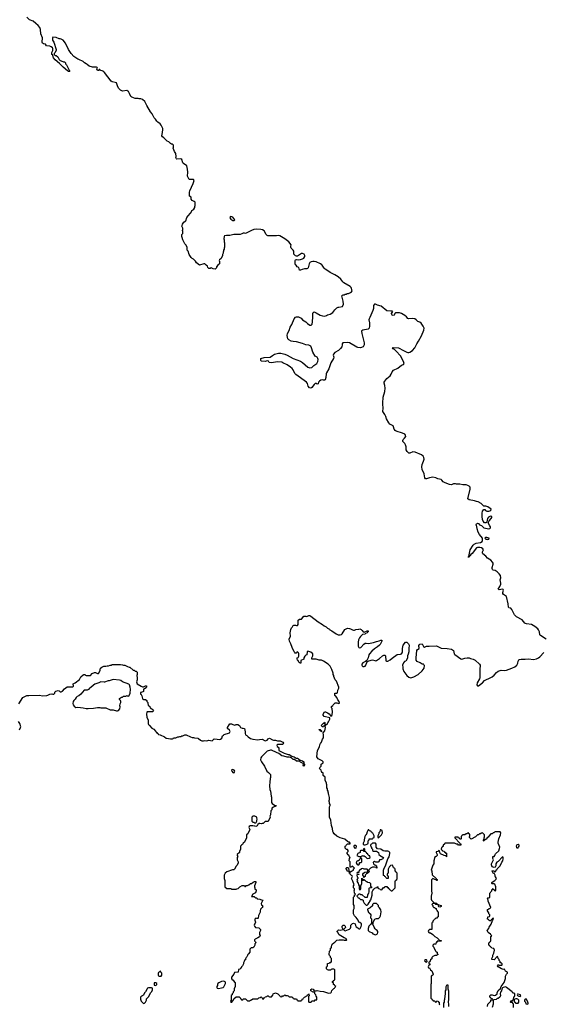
# Model space of a CAD drawing. Header units: inches. Extents: x 1980008 to 2252673, y 74414 to 260562.
# Tile 38 of 228: x 2108372 to 2118416, y 115790 to 134721. Entities that reach past the tile are written whole.
import ezdxf

# ---------------------------------------------------------------- set-up
doc = ezdxf.new("R2010")
doc.units = ezdxf.units.IN
doc.header["$MEASUREMENT"] = 0
for name, color, linetype in [('C1102', 7, 'Continuous'), ('C1103', 7, 'Continuous'), ('C1111', 7, 'Continuous'), ('C1112', 7, 'Continuous'), ('C1113', 7, 'Continuous')]:
    doc.layers.add(name, color=color, linetype=linetype)

msp = doc.modelspace()

# ---------------------------------------------------------------- linework, layer by layer
at = {"layer": 'C1102', "color": 5, "elevation": 40}
for points in [[(2108355, 121570), (2108434, 121686), (2108470, 121711), (2108510, 121727), (2108550, 121730), (2108750, 121732), (2108810, 121719), (2108894, 121726), (2108910, 121731), (2108950, 121755), (2108990, 121762), (2109010, 121754), (2109030, 121754), (2109047, 121773), (2109048, 121790), (2109068, 121810), (2109110, 121823), (2109130, 121816), (2109150, 121798), (2109170, 121798), (2109195, 121810), (2109230, 121858), (2109285, 121895), (2109390, 121892), (2109408, 121910), (2109402, 121950), (2109438, 121970), (2109522, 122038), (2109550, 122085), (2109590, 122122), (2109606, 122130), (2109632, 122132), (2109638, 122118), (2109650, 122114), (2109730, 122114), (2109766, 122150), (2109810, 122172), (2109830, 122172), (2109870, 122152), (2109887, 122153), (2109918, 122210), (2109918, 122230), (2109928, 122250), (2109948, 122270), (2109986, 122290), (2110000, 122290)], [(2110000, 121986), (2109995, 121985), (2109930, 121988), (2109894, 121970), (2109815, 121945), (2109790, 121929), (2109737, 121883), (2109712, 121870), (2109695, 121845), (2109671, 121829), (2109610, 121829), (2109550, 121753), (2109510, 121724), (2109474, 121706), (2109458, 121690), (2109441, 121659), (2109411, 121630), (2109398, 121610), (2109392, 121572), (2109398, 121550), (2109421, 121521), (2109450, 121498), (2109490, 121502), (2109590, 121491), (2109650, 121476), (2109690, 121475), (2109790, 121481), (2109870, 121498), (2109910, 121498), (2109930, 121491), (2110000, 121491)], [(2108370, 121070), (2108389, 121110), (2108392, 121128), (2108376, 121190), (2108350, 121228)]]:
    msp.add_lwpolyline(points, dxfattribs=at)
at = {"layer": 'C1103', "color": 5, "elevation": 40}
msp.add_lwpolyline([(2110000, 133706), (2109990, 133719), (2109970, 133734), (2109955, 133735), (2109927, 133747), (2109910, 133766), (2109898, 133762), (2109890, 133746), (2109866, 133746), (2109862, 133762), (2109846, 133770), (2109862, 133778), (2109866, 133790), (2109862, 133802), (2109850, 133806), (2109773, 133807), (2109710, 133829), (2109670, 133862), (2109648, 133870), (2109618, 133890), (2109590, 133918), (2109510, 133958), (2109490, 133962), (2109410, 134015), (2109362, 134070), (2109309, 134150), (2109252, 134272), (2109205, 134325), (2109170, 134349), (2109150, 134355), (2109130, 134355), (2109070, 134379), (2109010, 134386), (2109002, 134370), (2109005, 134330), (2109025, 134290), (2109071, 134150), (2109071, 134129), (2109050, 134086), (2109034, 134070), (2109034, 134050), (2109053, 134033), (2109074, 134030), (2109104, 134004), (2109130, 133954), (2109150, 133934), (2109172, 133932), (2109213, 133913), (2109230, 133912), (2109251, 133891), (2109253, 133873), (2109270, 133854), (2109322, 133750), (2109322, 133742), (2109333, 133727), (2109312, 133728), (2109290, 133739), (2109207, 133807), (2109138, 133878), (2109055, 133950), (2109024, 133990), (2109006, 134034), (2109006, 134046), (2108989, 134050), (2108989, 134090), (2109009, 134131), (2109006, 134170), (2109000, 134180), (2108980, 134200), (2108950, 134213), (2108890, 134218), (2108866, 134250), (2108830, 134259), (2108809, 134270), (2108804, 134290), (2108809, 134370), (2108779, 134450), (2108772, 134530), (2108758, 134570), (2108730, 134612), (2108685, 134645), (2108630, 134692), (2108561, 134721), (2108510, 134767)], dxfattribs=at)
at = {"layer": 'C1111', "color": 5, "elevation": 40}
for points in [[(2113176, 120000), (2113176, 119990), (2113182, 119922), (2113191, 119890), (2113205, 119790), (2113211, 119770), (2113211, 119670), (2113226, 119650), (2113270, 119617), (2113302, 119610), (2113298, 119602), (2113250, 119581), (2113221, 119559), (2113215, 119530), (2113201, 119510), (2113191, 119430), (2113182, 119410), (2113185, 119390), (2113150, 119308), (2113090, 119306), (2113052, 119268), (2113033, 119267), (2113010, 119258), (2112990, 119268), (2112973, 119267), (2112950, 119246), (2112937, 119223), (2112912, 119208), (2112890, 119218), (2112850, 119222), (2112800, 119220), (2112782, 119210), (2112774, 119190), (2112792, 119150), (2112754, 119070), (2112733, 119047), (2112732, 118988), (2112690, 118906), (2112670, 118886), (2112657, 118863), (2112634, 118850), (2112614, 118830), (2112613, 118773), (2112594, 118730), (2112594, 118710), (2112554, 118670), (2112554, 118650), (2112562, 118630), (2112554, 118610), (2112554, 118570), (2112572, 118532), (2112572, 118510), (2112550, 118466), (2112532, 118448), (2112502, 118390), (2112490, 118378), (2112465, 118375), (2112350, 118338), (2112322, 118310), (2112305, 118275), (2112302, 118210), (2112312, 118170), (2112314, 118050), (2112350, 118014), (2112430, 118014), (2112450, 118002), (2112530, 118002), (2112548, 118012), (2112570, 118014), (2112606, 118050), (2112650, 118074), (2112690, 118074), (2112698, 118058), (2112710, 118054), (2112727, 118073), (2112750, 118074), (2112776, 118084), (2112806, 118110), (2112830, 118114), (2112860, 118140), (2112888, 118152), (2112910, 118154), (2112912, 118130), (2112882, 118070), (2112882, 118050), (2112892, 118030), (2112892, 118010), (2112914, 117990), (2112918, 117970), (2112904, 117936), (2112850, 117908), (2112825, 117865), (2112880, 117860), (2112893, 117853), (2112910, 117834), (2112930, 117834), (2112938, 117818), (2112987, 117813), (2113033, 117793), (2113052, 117790), (2113038, 117782), (2113012, 117730), (2113018, 117698), (2113034, 117690), (2113042, 117670), (2113031, 117649), (2113001, 117619), (2112991, 117590), (2112997, 117563), (2112963, 117497), (2112955, 117445), (2112950, 117438), (2112930, 117438), (2112910, 117448), (2112892, 117430), (2112892, 117410), (2112905, 117370), (2112898, 117350), (2112882, 117330), (2112878, 117310), (2112882, 117290), (2112907, 117267), (2112970, 117258), (2113002, 117230), (2113002, 117210), (2112982, 117170), (2112978, 117150), (2112982, 117130), (2112994, 117110), (2112982, 117090), (2112952, 117070), (2112897, 117043), (2112882, 117030), (2112882, 117010), (2112902, 116990), (2112911, 116970), (2112892, 116950), (2112891, 116929), (2112880, 116900), (2112874, 116890), (2112850, 116878), (2112824, 116876), (2112794, 116850), (2112792, 116790), (2112770, 116758), (2112754, 116750), (2112752, 116728), (2112738, 116702), (2112722, 116690), (2112713, 116667), (2112712, 116648), (2112698, 116642), (2112684, 116616), (2112673, 116587), (2112672, 116568), (2112652, 116528), (2112634, 116510), (2112630, 116486), (2112618, 116482), (2112610, 116466), (2112578, 116462), (2112572, 116408), (2112498, 116402), (2112485, 116370), (2112446, 116310), (2112441, 116290), (2112450, 116272), (2112477, 116257), (2112498, 116218), (2112514, 116210), (2112512, 116130), (2112492, 116090), (2112492, 116050), (2112473, 116027), (2112472, 116008), (2112454, 115990), (2112454, 115970), (2112438, 115962), (2112434, 115950), (2112434, 115870), (2112422, 115850), (2112430, 115834), (2112450, 115834), (2112470, 115854), (2112496, 115904), (2112530, 115934), (2112590, 115934), (2112614, 115910), (2112618, 115898), (2112630, 115894), (2112638, 115878), (2112650, 115874), (2112662, 115878), (2112670, 115894), (2112710, 115894), (2112750, 115854), (2112790, 115854), (2112808, 115872), (2112830, 115874), (2112850, 115894), (2112950, 115894), (2112970, 115914), (2112996, 115924), (2113010, 115934), (2113033, 115913), (2113038, 115898), (2113050, 115894), (2113062, 115898), (2113067, 115913), (2113082, 115918), (2113090, 115934), (2113122, 115938), (2113130, 115954), (2113150, 115954), (2113158, 115938), (2113170, 115934), (2113210, 115934), (2113236, 115964), (2113246, 115990), (2113290, 116011), (2113334, 115990), (2113374, 115950), (2113378, 115938), (2113410, 115934), (2113426, 115950), (2113447, 115953), (2113469, 115971), (2113490, 115962), (2113510, 115962), (2113530, 115954), (2113550, 115934), (2113611, 115931), (2113618, 115918), (2113634, 115910), (2113638, 115898), (2113650, 115894), (2113690, 115894), (2113698, 115878), (2113714, 115870), (2113718, 115858), (2113730, 115854), (2113770, 115854), (2113782, 115858), (2113786, 115870), (2113802, 115878), (2113810, 115894), (2113822, 115898), (2113826, 115910), (2113846, 115930), (2113902, 115958), (2113906, 115970), (2113922, 115978), (2113926, 115990), (2113932, 115992), (2113934, 115950), (2113922, 115938), (2113922, 115850), (2113930, 115834), (2113970, 115834), (2113982, 115838), (2113990, 115854), (2114030, 115854), (2114042, 115858), (2114047, 115873), (2114082, 115878), (2114086, 115890), (2114086, 115930), (2114067, 115947), (2114066, 115970), (2114046, 115990), (2114046, 116010), (2114030, 116026), (2114010, 116026), (2113966, 116050), (2113970, 116074), (2113986, 116090), (2114010, 116082), (2114032, 116052), (2114070, 116051), (2114090, 116056), (2114150, 116041), (2114210, 116038), (2114250, 116021), (2114310, 116007), (2114349, 116011), (2114360, 116020), (2114368, 116030), (2114370, 116054), (2114410, 116094), (2114422, 116098), (2114427, 116113), (2114446, 116130), (2114427, 116147), (2114422, 116162), (2114406, 116170), (2114402, 116202), (2114386, 116210), (2114386, 116230), (2114402, 116238), (2114406, 116250), (2114422, 116258), (2114426, 116270), (2114426, 116450), (2114422, 116462), (2114410, 116466), (2114370, 116466), (2114358, 116462), (2114350, 116446), (2114310, 116446), (2114286, 116450), (2114282, 116462), (2114268, 116470), (2114268, 116510), (2114282, 116518), (2114286, 116530), (2114286, 116570), (2114290, 116574), (2114322, 116578), (2114330, 116594), (2114350, 116594), (2114366, 116610), (2114366, 116670), (2114347, 116687), (2114346, 116710), (2114327, 116727), (2114318, 116750), (2114318, 116770), (2114327, 116793), (2114328, 116810), (2114346, 116830), (2114348, 116872), (2114362, 116878), (2114367, 116893), (2114369, 116930), (2114376, 116944), (2114409, 116971), (2114430, 116982), (2114470, 117022), (2114510, 117031), (2114590, 117032), (2114610, 117025), (2114650, 117022), (2114658, 117030), (2114648, 117050), (2114638, 117058), (2114609, 117069), (2114510, 117128), (2114482, 117182), (2114466, 117190), (2114482, 117198), (2114486, 117210), (2114500, 117220), (2114530, 117218), (2114586, 117230), (2114569, 117269), (2114568, 117290), (2114590, 117312), (2114610, 117314), (2114630, 117294), (2114632, 117268), (2114594, 117230), (2114614, 117210), (2114630, 117202), (2114689, 117231), (2114710, 117232), (2114729, 117251), (2114738, 117270), (2114738, 117310), (2114770, 117342), (2114790, 117352), (2114818, 117338), (2114823, 117303), (2114840, 117280), (2114870, 117262), (2114890, 117242), (2114910, 117242), (2114914, 117246), (2114937, 117283), (2114942, 117310), (2114939, 117339), (2114910, 117366), (2114887, 117367), (2114886, 117390), (2114878, 117410), (2114840, 117460), (2114809, 117489), (2114788, 117530), (2114789, 117609), (2114798, 117630), (2114798, 117690), (2114786, 117710), (2114786, 117850), (2114806, 117870), (2114807, 117893), (2114822, 117898), (2114826, 117910), (2114808, 117928), (2114807, 117947), (2114798, 117970), (2114806, 117990), (2114806, 118010), (2114786, 118030), (2114787, 118067), (2114798, 118090), (2114775, 118155), (2114748, 118210), (2114766, 118250), (2114762, 118262), (2114750, 118266), (2114726, 118290), (2114722, 118302), (2114710, 118306), (2114702, 118342), (2114668, 118350), (2114667, 118367), (2114647, 118393), (2114646, 118410), (2114660, 118420), (2114670, 118422), (2114693, 118413), (2114698, 118358), (2114710, 118354), (2114718, 118338), (2114730, 118334), (2114748, 118352), (2114786, 118370), (2114788, 118392), (2114806, 118410), (2114770, 118446), (2114758, 118442), (2114752, 118428), (2114726, 118430), (2114726, 118530), (2114706, 118550), (2114708, 118592), (2114726, 118610), (2114710, 118626), (2114695, 118655), (2114682, 118662), (2114666, 118690), (2114666, 118710), (2114686, 118730), (2114686, 118750), (2114670, 118766), (2114647, 118767), (2114642, 118782), (2114626, 118790), (2114626, 118830), (2114642, 118838), (2114646, 118850), (2114670, 118874), (2114710, 118874), (2114722, 118878), (2114726, 118890), (2114710, 118906), (2114690, 118906), (2114670, 118918), (2114623, 118963), (2114530, 118994), (2114465, 119025), (2114418, 119070), (2114400, 119100), (2114388, 119110), (2114386, 119170), (2114362, 119230), (2114349, 119330), (2114329, 119390), (2114328, 119590), (2114338, 119610), (2114338, 119630), (2114328, 119648), (2114328, 119670), (2114318, 119690), (2114318, 119710), (2114328, 119730), (2114327, 119767), (2114318, 119790), (2114316, 119816), (2114308, 119830), (2114308, 119850), (2114298, 119870), (2114298, 119890), (2114288, 119910), (2114288, 119930), (2114278, 119950), (2114278, 120000)], [(2117366, 115750), (2117370, 115794), (2117426, 115850), (2117426, 115870), (2117430, 115874), (2117462, 115878), (2117466, 115890), (2117430, 115906), (2117420, 115920), (2117406, 115930), (2117407, 115953), (2117430, 115972), (2117450, 115972), (2117490, 115962), (2117516, 115964), (2117546, 115990), (2117546, 116010), (2117570, 116054), (2117610, 116094), (2117628, 116130), (2117682, 116210), (2117708, 116288), (2117708, 116332), (2117728, 116372), (2117746, 116390), (2117746, 116410), (2117709, 116429), (2117690, 116466), (2117670, 116462), (2117630, 116475), (2117569, 116510), (2117558, 116530), (2117566, 116550), (2117572, 116552), (2117590, 116542), (2117638, 116542), (2117646, 116550), (2117646, 116570), (2117627, 116587), (2117606, 116590), (2117606, 116610), (2117586, 116630), (2117586, 116650), (2117566, 116670), (2117562, 116702), (2117550, 116706), (2117490, 116648), (2117449, 116649), (2117449, 116671), (2117468, 116710), (2117468, 116732), (2117487, 116773), (2117498, 116830), (2117482, 116862), (2117447, 116867), (2117442, 116882), (2117427, 116887), (2117422, 116902), (2117407, 116907), (2117402, 116922), (2117386, 116930), (2117388, 116972), (2117402, 116978), (2117407, 116993), (2117422, 116998), (2117426, 117010), (2117427, 117087), (2117430, 117094), (2117442, 117098), (2117446, 117110), (2117436, 117116), (2117420, 117140), (2117378, 117170), (2117358, 117210), (2117389, 117250), (2117395, 117270), (2117432, 117328), (2117458, 117402), (2117478, 117430), (2117470, 117446), (2117458, 117442), (2117454, 117426), (2117438, 117422), (2117433, 117407), (2117418, 117402), (2117410, 117386), (2117402, 117402), (2117387, 117407), (2117382, 117422), (2117366, 117430), (2117367, 117473), (2117402, 117478), (2117406, 117490), (2117406, 117510), (2117388, 117528), (2117388, 117550), (2117366, 117590), (2117366, 117610), (2117382, 117618), (2117390, 117634), (2117410, 117634), (2117426, 117650), (2117378, 117770), (2117378, 117790), (2117368, 117808), (2117366, 117830), (2117370, 117834), (2117390, 117834), (2117406, 117850), (2117406, 117930), (2117422, 117938), (2117427, 117953), (2117446, 117970), (2117447, 117993), (2117462, 117998), (2117470, 118014), (2117478, 117998), (2117493, 117993), (2117498, 117978), (2117510, 117974), (2117522, 117978), (2117526, 117990), (2117526, 118050), (2117502, 118102), (2117490, 118106), (2117450, 118106), (2117446, 118110), (2117446, 118130), (2117470, 118154), (2117506, 118170), (2117530, 118194), (2117538, 118210), (2117520, 118240), (2117508, 118250), (2117508, 118270), (2117498, 118298), (2117487, 118307), (2117469, 118309), (2117458, 118338), (2117446, 118350), (2117450, 118354), (2117490, 118354), (2117498, 118338), (2117510, 118334), (2117526, 118350), (2117527, 118373), (2117542, 118378), (2117547, 118393), (2117609, 118451), (2117638, 118522), (2117655, 118550), (2117666, 118590), (2117662, 118622), (2117650, 118626), (2117570, 118538), (2117540, 118520), (2117522, 118490), (2117522, 118450), (2117513, 118427), (2117490, 118418), (2117456, 118436), (2117438, 118470), (2117438, 118490), (2117478, 118570), (2117467, 118593), (2117466, 118630), (2117470, 118634), (2117490, 118634), (2117506, 118650), (2117508, 118672), (2117516, 118684), (2117578, 118742), (2117595, 118785), (2117598, 118810), (2117569, 118889), (2117569, 118910), (2117584, 118970), (2117614, 119050), (2117618, 119090), (2117607, 119107), (2117510, 119106), (2117498, 119102), (2117490, 119086), (2117470, 119086), (2117452, 119068), (2117430, 119066), (2117390, 119026), (2117377, 119003), (2117354, 118990), (2117337, 118963), (2117298, 118942), (2117290, 118926), (2117286, 118930), (2117287, 118947), (2117298, 118962), (2117298, 118990), (2117306, 119010), (2117306, 119050), (2117270, 119086), (2117238, 119082), (2117233, 119067), (2117210, 119066), (2117190, 119046), (2117170, 119046), (2117132, 119008), (2117050, 118968), (2117020, 119000), (2117018, 119010), (2117026, 119030), (2117022, 119062), (2117007, 119067), (2117002, 119082), (2116990, 119086), (2116978, 119082), (2116973, 119067), (2116950, 119066), (2116930, 119046), (2116890, 119046), (2116878, 119042), (2116873, 119027), (2116858, 119022), (2116854, 119010), (2116854, 118970), (2116850, 118966), (2116830, 118966), (2116822, 118982), (2116807, 118987), (2116802, 119002), (2116790, 119006), (2116750, 119006), (2116738, 119002), (2116734, 118990), (2116834, 118890), (2116838, 118878), (2116850, 118874), (2116853, 118847), (2116808, 118848), (2116790, 118866), (2116770, 118866), (2116756, 118876), (2116730, 118886), (2116550, 118886), (2116538, 118882), (2116534, 118870), (2116514, 118850), (2116513, 118827), (2116498, 118822), (2116493, 118807), (2116478, 118802), (2116474, 118770), (2116478, 118758), (2116493, 118753), (2116498, 118738), (2116533, 118733), (2116538, 118718), (2116553, 118713), (2116558, 118698), (2116573, 118693), (2116574, 118626), (2116566, 118630), (2116562, 118642), (2116530, 118648), (2116463, 118683), (2116446, 118710), (2116442, 118742), (2116430, 118746), (2116410, 118726), (2116378, 118722), (2116374, 118710), (2116394, 118670), (2116394, 118650), (2116374, 118630), (2116342, 118610), (2116338, 118570), (2116331, 118550), (2116332, 118490), (2116310, 118466), (2116302, 118430), (2116285, 118390), (2116282, 118370), (2116291, 118351), (2116301, 118281), (2116374, 118210), (2116378, 118198), (2116394, 118190), (2116394, 118170), (2116386, 118170), (2116382, 118182), (2116348, 118188), (2116310, 118206), (2116290, 118186), (2116286, 117970), (2116291, 117930), (2116280, 117870), (2116283, 117810), (2116290, 117792), (2116334, 117750), (2116338, 117738), (2116350, 117734), (2116370, 117742), (2116392, 117730), (2116394, 117714), (2116414, 117710), (2116418, 117702), (2116410, 117706), (2116370, 117706), (2116350, 117726), (2116310, 117726), (2116294, 117710), (2116314, 117690), (2116314, 117670), (2116330, 117654), (2116350, 117654), (2116354, 117650), (2116358, 117638), (2116374, 117630), (2116374, 117610), (2116393, 117593), (2116398, 117578), (2116414, 117570), (2116414, 117470), (2116398, 117462), (2116393, 117447), (2116370, 117446), (2116353, 117427), (2116338, 117422), (2116333, 117407), (2116314, 117390), (2116314, 117370), (2116298, 117362), (2116294, 117350), (2116292, 117230), (2116290, 117226), (2116250, 117226), (2116230, 117206), (2116225, 117190), (2116234, 117170), (2116250, 117162), (2116270, 117162), (2116312, 117130), (2116350, 117092), (2116394, 117070), (2116434, 117030), (2116438, 117018), (2116470, 117014), (2116474, 117010), (2116470, 117006), (2116410, 117006), (2116398, 117002), (2116393, 116987), (2116378, 116982), (2116373, 116947), (2116330, 116946), (2116314, 116930), (2116314, 116910), (2116334, 116890), (2116338, 116858), (2116354, 116850), (2116358, 116818), (2116373, 116813), (2116378, 116798), (2116393, 116793), (2116398, 116758), (2116414, 116750), (2116398, 116742), (2116390, 116726), (2116350, 116726), (2116314, 116710), (2116294, 116690), (2116293, 116667), (2116270, 116646), (2116253, 116607), (2116238, 116602), (2116234, 116590), (2116238, 116578), (2116254, 116570), (2116254, 116550), (2116238, 116542), (2116222, 116510), (2116230, 116494), (2116250, 116494), (2116270, 116454), (2116292, 116432), (2116318, 116370), (2116314, 116350), (2116282, 116330), (2116278, 116310), (2116282, 116190), (2116272, 116170), (2116274, 115910), (2116293, 115893), (2116298, 115878), (2116313, 115873), (2116318, 115858), (2116350, 115854), (2116358, 115838), (2116370, 115834), (2116382, 115838), (2116390, 115854), (2116413, 115853), (2116418, 115838), (2116434, 115830), (2116434, 115790), (2116438, 115778)], [(2116526, 115730), (2116526, 115810), (2116538, 115830), (2116538, 115870), (2116546, 115890), (2116547, 115947), (2116558, 115990), (2116558, 116050), (2116568, 116070), (2116568, 116130), (2116590, 116174), (2116602, 116150), (2116602, 116090), (2116611, 116050), (2116614, 115890), (2116607, 115833), (2116616, 115790), (2116615, 115750)], [(2117866, 115730), (2117866, 115790), (2117862, 115802), (2117847, 115807), (2117842, 115822), (2117810, 115826), (2117806, 115830), (2117810, 115854), (2117842, 115858), (2117846, 115870), (2117862, 115878), (2117868, 115932), (2117882, 115938), (2117886, 115950), (2117886, 115990), (2117870, 116006), (2117850, 116006), (2117838, 116030), (2117729, 116110), (2117720, 116120), (2117710, 116124), (2117666, 116114), (2117654, 116106), (2117637, 116083), (2117631, 116050), (2117615, 116025), (2117605, 115995), (2117611, 115950), (2117598, 115930), (2117570, 115904), (2117550, 115899), (2117530, 115885), (2117482, 115878), (2117474, 115870), (2117471, 115790), (2117450, 115729)]]:
    msp.add_lwpolyline(points, dxfattribs=at)
for points in [[(2112890, 119408), (2112853, 119407), (2112833, 119387), (2112833, 119313), (2112853, 119293), (2112872, 119292), (2112890, 119282), (2112910, 119282), (2112915, 119285), (2112927, 119313), (2112927, 119327), (2112935, 119350), (2112927, 119373), (2112927, 119387)], [(2115070, 119146), (2115050, 119106), (2115040, 119060), (2115034, 119050), (2115020, 119040), (2115005, 119015), (2114992, 118950), (2114992, 118928), (2114982, 118898), (2114974, 118890), (2114974, 118870), (2114990, 118854), (2115010, 118854), (2115030, 118862), (2115062, 118878), (2115067, 118893), (2115068, 118932), (2115086, 118950), (2115086, 118970), (2115090, 118974), (2115150, 118974), (2115162, 118978), (2115167, 118993), (2115182, 118998), (2115186, 119010), (2115186, 119030), (2115162, 119082), (2115147, 119087), (2115142, 119102), (2115127, 119107), (2115122, 119122), (2115090, 119126), (2115082, 119142)], [(2115310, 119146), (2115298, 119142), (2115292, 119108), (2115274, 119090), (2115274, 119070), (2115254, 119030), (2115258, 118998), (2115270, 118994), (2115328, 119050), (2115342, 119090), (2115338, 119130)], [(2114830, 118846), (2114798, 118842), (2114794, 118830), (2114798, 118798), (2114830, 118794), (2114842, 118798), (2114846, 118830)], [(2115210, 118886), (2115150, 118886), (2115133, 118867), (2115118, 118862), (2115114, 118850), (2115118, 118818), (2115133, 118813), (2115134, 118790), (2115153, 118773), (2115154, 118750), (2115170, 118734), (2115227, 118733), (2115271, 118711), (2115274, 118670), (2115304, 118644), (2115320, 118640), (2115350, 118622), (2115362, 118610), (2115354, 118590), (2115312, 118568), (2115290, 118566), (2115273, 118527), (2115260, 118520), (2115220, 118520), (2115190, 118538), (2115170, 118526), (2115165, 118515), (2115170, 118494), (2115190, 118474), (2115213, 118473), (2115218, 118458), (2115232, 118452), (2115233, 118407), (2115227, 118407), (2115222, 118422), (2115190, 118428), (2115150, 118428), (2115114, 118410), (2115074, 118370), (2115078, 118358), (2115092, 118350), (2115082, 118338), (2115082, 118330), (2115070, 118318), (2115062, 118318), (2115050, 118306), (2115038, 118302), (2115034, 118290), (2115014, 118270), (2115014, 118250), (2114998, 118242), (2114993, 118227), (2114986, 118230), (2114986, 118250), (2114966, 118270), (2114966, 118290), (2114978, 118310), (2115007, 118333), (2115050, 118334), (2115066, 118350), (2115066, 118370), (2115050, 118386), (2114993, 118387), (2114970, 118398), (2114944, 118396), (2114900, 118360), (2114892, 118350), (2114890, 118326), (2114858, 118322), (2114854, 118310), (2114858, 118298), (2114890, 118294), (2114894, 118290), (2114890, 118286), (2114858, 118282), (2114854, 118270), (2114858, 118238), (2114874, 118230), (2114874, 118210), (2114854, 118190), (2114862, 118170), (2114854, 118150), (2114880, 118120), (2114884, 118084), (2114894, 118070), (2114894, 118010), (2114910, 117994), (2114922, 117998), (2114926, 118010), (2114926, 118070), (2114948, 118110), (2114946, 118210), (2114950, 118214), (2114954, 118210), (2114958, 118178), (2114970, 118174), (2114982, 118178), (2114990, 118194), (2114998, 118178), (2115013, 118173), (2115030, 118154), (2115050, 118154), (2115058, 118138), (2115093, 118133), (2115112, 118112), (2115114, 118054), (2115132, 118050), (2115132, 118028), (2115090, 118026), (2115084, 118016), (2115082, 117950), (2115073, 117927), (2115072, 117908), (2115058, 117902), (2115054, 117890), (2115050, 117846), (2115010, 117846), (2114956, 117896), (2114930, 117898), (2114910, 117906), (2114890, 117906), (2114873, 117887), (2114858, 117882), (2114854, 117870), (2114873, 117853), (2114878, 117838), (2114890, 117834), (2114924, 117804), (2114950, 117802), (2114972, 117792), (2114974, 117770), (2114990, 117734), (2115030, 117694), (2115050, 117694), (2115070, 117714), (2115088, 117750), (2115108, 117770), (2115108, 117790), (2115119, 117801), (2115148, 117888), (2115149, 117951), (2115160, 117980), (2115176, 118004), (2115200, 118020), (2115210, 118032), (2115242, 118038), (2115250, 118054), (2115254, 118050), (2115254, 118030), (2115270, 118014), (2115293, 118013), (2115298, 117998), (2115330, 117994), (2115367, 118033), (2115382, 118038), (2115387, 118053), (2115430, 118054), (2115438, 118038), (2115450, 118034), (2115458, 118018), (2115474, 118010), (2115478, 117998), (2115493, 117993), (2115510, 117974), (2115530, 117974), (2115586, 118030), (2115588, 118150), (2115598, 118170), (2115618, 118190), (2115626, 118210), (2115626, 118310), (2115607, 118327), (2115602, 118342), (2115586, 118350), (2115586, 118390), (2115582, 118402), (2115567, 118407), (2115562, 118422), (2115547, 118427), (2115542, 118462), (2115530, 118466), (2115498, 118462), (2115493, 118447), (2115478, 118442), (2115454, 118390), (2115454, 118310), (2115438, 118302), (2115434, 118290), (2115434, 118270), (2115454, 118250), (2115453, 118207), (2115427, 118207), (2115407, 118227), (2115402, 118242), (2115387, 118247), (2115382, 118262), (2115367, 118267), (2115364, 118370), (2115369, 118391), (2115410, 118474), (2115449, 118590), (2115472, 118628), (2115489, 118690), (2115489, 118710), (2115466, 118730), (2115450, 118734), (2115390, 118734), (2115361, 118741), (2115312, 118772), (2115250, 118778), (2115226, 118810), (2115226, 118870)], [(2114990, 118786), (2114978, 118782), (2114974, 118746), (2114930, 118746), (2114918, 118742), (2114913, 118707), (2114874, 118690), (2114864, 118676), (2114854, 118650), (2114890, 118634), (2114930, 118634), (2114942, 118638), (2114950, 118654), (2114962, 118642), (2114990, 118642), (2115013, 118633), (2115050, 118592), (2115090, 118602), (2115106, 118610), (2115102, 118642), (2115090, 118646), (2115066, 118670), (2115062, 118682), (2115047, 118687), (2115042, 118702), (2115030, 118706), (2115022, 118722), (2114990, 118726), (2114986, 118730), (2114986, 118734), (2115002, 118738), (2115006, 118750), (2115006, 118770)], [(2117950, 118864), (2117930, 118855), (2117916, 118830), (2117923, 118803), (2117930, 118798), (2117950, 118801), (2117962, 118810), (2117969, 118830), (2117969, 118850)], [(2114930, 118606), (2114918, 118602), (2114913, 118587), (2114894, 118570), (2114892, 118548), (2114870, 118548), (2114846, 118534), (2114842, 118510), (2114860, 118480), (2114870, 118472), (2114890, 118474), (2114906, 118490), (2114906, 118510), (2114910, 118514), (2114930, 118514), (2114946, 118530), (2114946, 118590), (2114942, 118602)], [(2115210, 117728), (2115170, 117726), (2115153, 117707), (2115150, 117686), (2115110, 117648), (2115058, 117622), (2115054, 117610), (2115078, 117558), (2115090, 117554), (2115094, 117534), (2115110, 117532), (2115122, 117510), (2115114, 117450), (2115132, 117432), (2115134, 117390), (2115133, 117347), (2115117, 117323), (2115082, 117290), (2115071, 117250), (2115071, 117210), (2115090, 117191), (2115144, 117164), (2115162, 117142), (2115210, 117126), (2115250, 117142), (2115258, 117170), (2115255, 117190), (2115242, 117210), (2115222, 117222), (2115202, 117242), (2115184, 117270), (2115158, 117330), (2115166, 117350), (2115166, 117370), (2115196, 117424), (2115210, 117434), (2115230, 117442), (2115270, 117442), (2115295, 117465), (2115308, 117490), (2115317, 117570), (2115310, 117606), (2115290, 117646), (2115270, 117666), (2115266, 117690), (2115230, 117726)], [(2116450, 117658), (2116430, 117666), (2116420, 117680), (2116420, 117700), (2116430, 117702), (2116470, 117692), (2116474, 117670), (2116470, 117668)], [(2116190, 116646), (2116170, 116646), (2116154, 116630), (2116158, 116618), (2116190, 116602), (2116206, 116610), (2116196, 116636)], [(2111070, 116426), (2111053, 116407), (2111038, 116402), (2111034, 116390), (2111034, 116350), (2111038, 116338), (2111050, 116334), (2111090, 116334), (2111106, 116350), (2111106, 116390), (2111087, 116407), (2111082, 116422)], [(2110850, 116108), (2110830, 116098), (2110822, 116090), (2110792, 116030), (2110772, 116010), (2110750, 115966), (2110734, 115950), (2110713, 115947), (2110694, 115930), (2110692, 115890), (2110706, 115850), (2110750, 115805), (2110770, 115812), (2110788, 115830), (2110808, 115870), (2110810, 115894), (2110848, 115932), (2110890, 116014), (2110910, 116034), (2110926, 116070), (2110922, 116102), (2110907, 116107)], [(2110990, 116206), (2110958, 116202), (2110954, 116190), (2110958, 116158), (2110990, 116154), (2111006, 116170), (2111006, 116190)], [(2112295, 116235), (2112250, 116228), (2112197, 116203), (2112182, 116190), (2112172, 116170), (2112172, 116150), (2112162, 116130), (2112162, 116110), (2112170, 116102), (2112190, 116092), (2112250, 116105), (2112284, 116116), (2112295, 116125), (2112328, 116190), (2112328, 116210), (2112320, 116220)], [(2117930, 115898), (2117910, 115898), (2117878, 115882), (2117874, 115850), (2117878, 115838), (2117893, 115833), (2117898, 115818), (2117910, 115814), (2117950, 115814), (2117966, 115830), (2117966, 115870), (2117946, 115890)], [(2117954, 115986), (2117938, 115982), (2117934, 115970), (2117938, 115958), (2117964, 115944), (2117990, 115942), (2118006, 115950), (2117998, 115958), (2117995, 115970)], [(2118110, 115886), (2118090, 115886), (2118074, 115870), (2118074, 115850), (2118094, 115830), (2118098, 115798), (2118130, 115794), (2118142, 115798), (2118146, 115810), (2118138, 115830)]]:
    msp.add_lwpolyline(points, close=True, dxfattribs=at)
at = {"layer": 'C1112', "color": 5, "elevation": 40}
for points in [[(2112183, 130000), (2112154, 129970), (2112154, 129950), (2112130, 129926), (2112090, 129928), (2112079, 129939), (2112050, 129948), (2112030, 129935), (2112010, 129938), (2111990, 129958), (2111980, 129980), (2111957, 130000)], [(2118490, 122813), (2118381, 122881), (2118372, 122892), (2118360, 122950), (2118346, 122990), (2118330, 123010), (2118275, 123055), (2118210, 123090), (2118110, 123103), (2118095, 123110), (2118081, 123121), (2118030, 123185), (2117921, 123241), (2117880, 123280), (2117830, 123384), (2117810, 123404), (2117776, 123416), (2117768, 123428), (2117763, 123490), (2117729, 123629), (2117670, 123670), (2117656, 123690), (2117656, 123710), (2117669, 123750), (2117663, 123763), (2117653, 123773), (2117590, 123759), (2117570, 123770), (2117599, 123821), (2117618, 123870), (2117621, 123890), (2117604, 123950), (2117621, 123990), (2117610, 124033), (2117590, 124066), (2117550, 124105), (2117510, 124130), (2117470, 124140), (2117461, 124150), (2117455, 124170), (2117455, 124190), (2117471, 124250), (2117470, 124270), (2117460, 124290), (2117430, 124328), (2117366, 124366), (2117330, 124405), (2117272, 124450), (2117265, 124470), (2117265, 124490), (2117284, 124530), (2117275, 124550), (2117247, 124567), (2117215, 124575), (2117174, 124574), (2117154, 124566), (2117070, 124458), (2117042, 124438), (2117030, 124422), (2117021, 124419), (2117010, 124389), (2116990, 124386), (2116994, 124394), (2117006, 124394), (2117002, 124402), (2117032, 124530), (2117090, 124619), (2117110, 124639), (2117143, 124657), (2117228, 124670), (2117258, 124690), (2117268, 124710), (2117266, 124750), (2117210, 124822), (2117184, 124870), (2117164, 124930), (2117157, 124977), (2117149, 124990), (2117144, 125010), (2117149, 125031), (2117170, 125038), (2117190, 125032), (2117210, 125012), (2117250, 124994), (2117294, 124950), (2117390, 124931), (2117410, 124937), (2117418, 124950), (2117418, 124970), (2117411, 124990), (2117379, 125050), (2117397, 125083), (2117436, 125130), (2117447, 125150), (2117446, 125166), (2117430, 125175), (2117410, 125170), (2117385, 125155), (2117365, 125130), (2117352, 125068), (2117344, 125056), (2117330, 125048), (2117308, 125048), (2117278, 125078), (2117269, 125109), (2117261, 125170), (2117261, 125230), (2117269, 125271), (2117290, 125302), (2117310, 125301), (2117326, 125286), (2117350, 125273), (2117389, 125269), (2117410, 125275), (2117430, 125288), (2117432, 125310), (2117370, 125352), (2117330, 125365), (2117290, 125369), (2117240, 125420), (2117186, 125450), (2117150, 125457), (2117112, 125472), (2117008, 125490), (2116982, 125510), (2117032, 125692), (2117029, 125730), (2117012, 125752), (2116987, 125767), (2116950, 125779), (2116890, 125779), (2116830, 125789), (2116770, 125789), (2116750, 125798), (2116710, 125798), (2116670, 125778), (2116630, 125782), (2116550, 125815), (2116510, 125838), (2116488, 125868), (2116470, 125878), (2116410, 125894), (2116370, 125913), (2116310, 125924), (2116250, 125915), (2116190, 125893), (2116170, 125895), (2116159, 125910), (2116144, 125990), (2116110, 126070), (2116102, 126122), (2116109, 126170), (2116136, 126230), (2116145, 126270), (2116142, 126302), (2116129, 126329), (2116094, 126354), (2115970, 126403), (2115930, 126410), (2115870, 126389), (2115850, 126389), (2115817, 126417), (2115802, 126450), (2115797, 126510), (2115787, 126550), (2115774, 126574), (2115739, 126610), (2115734, 126630), (2115742, 126650), (2115770, 126676), (2115792, 126708), (2115789, 126730), (2115773, 126750), (2115732, 126772), (2115610, 126810), (2115590, 126822), (2115570, 126850), (2115559, 126890), (2115548, 126910), (2115486, 126946), (2115464, 126970), (2115424, 127044), (2115410, 127090), (2115390, 127132), (2115351, 127190), (2115351, 127210), (2115358, 127230), (2115349, 127350), (2115355, 127465), (2115387, 127570), (2115395, 127635), (2115390, 127686), (2115375, 127730), (2115379, 127750), (2115389, 127770), (2115430, 127825), (2115490, 127876), (2115510, 127904), (2115533, 127950), (2115559, 127981), (2115637, 128023), (2115710, 128081), (2115750, 128094), (2115762, 128110), (2115750, 128150), (2115690, 128258), (2115609, 128349), (2115577, 128377), (2115548, 128390), (2115538, 128410), (2115550, 128416), (2115650, 128410), (2115750, 128363), (2115810, 128329), (2115830, 128324), (2115850, 128322), (2115870, 128328), (2115922, 128358), (2115964, 128410), (2116003, 128490), (2116039, 128541), (2116097, 128643), (2116139, 128750), (2116143, 128790), (2116129, 128830), (2116088, 128888), (2116064, 128904), (2116021, 128921), (2115992, 128952), (2115964, 128970), (2115930, 128977), (2115848, 128968), (2115830, 128978), (2115805, 129010), (2115775, 129035), (2115710, 129074), (2115670, 129086), (2115598, 129082), (2115585, 129075), (2115578, 129050), (2115570, 129042), (2115550, 129035), (2115530, 129038), (2115522, 129050), (2115518, 129070), (2115528, 129092), (2115546, 129110), (2115530, 129118), (2115505, 129115), (2115430, 129121), (2115321, 129210), (2115250, 129231), (2115210, 129250), (2115190, 129250), (2115173, 129227), (2115170, 129170), (2115160, 129130), (2115104, 128996), (2115087, 128970), (2115084, 128950), (2115093, 128890), (2115094, 128830), (2115086, 128790), (2115070, 128769), (2114970, 128753), (2114950, 128742), (2114941, 128730), (2114945, 128690), (2114994, 128510), (2114993, 128467), (2114971, 128430), (2114925, 128415), (2114870, 128416), (2114850, 128423), (2114710, 128507), (2114670, 128513), (2114585, 128510), (2114571, 128490), (2114573, 128467), (2114566, 128434), (2114540, 128400), (2114500, 128360), (2114430, 128320), (2114401, 128290), (2114399, 128270), (2114407, 128230), (2114404, 128210), (2114350, 128121), (2114314, 128006), (2114270, 127930), (2114264, 127910), (2114258, 127842), (2114240, 127800), (2114230, 127789), (2114210, 127789), (2114190, 127796), (2114158, 127790), (2114131, 127770), (2114115, 127750), (2114110, 127718), (2114090, 127716), (2114070, 127725), (2114050, 127726), (2114030, 127710), (2113990, 127648), (2113970, 127638), (2113945, 127645), (2113917, 127677), (2113904, 127724), (2113886, 127750), (2113677, 127897), (2113657, 127917), (2113627, 127990), (2113612, 128012), (2113580, 128040), (2113510, 128085), (2113430, 128121), (2113410, 128135), (2113330, 128143), (2113250, 128127), (2113205, 128125), (2113168, 128130), (2113153, 128153), (2113130, 128162), (2113090, 128148), (2113018, 128158), (2113006, 128170), (2113008, 128210), (2113070, 128227), (2113187, 128233), (2113230, 128267), (2113270, 128291), (2113346, 128310), (2113392, 128312), (2113470, 128292), (2113512, 128272), (2113625, 128205), (2113770, 128153), (2113810, 128127), (2113910, 128042), (2113950, 128027), (2113990, 128033), (2114027, 128073), (2114080, 128110), (2114102, 128150), (2114108, 128190), (2114103, 128210), (2114090, 128233), (2114049, 128250), (2114009, 128330), (2113983, 128410), (2113965, 128445), (2113930, 128464), (2113870, 128467), (2113810, 128494), (2113689, 128529), (2113630, 128533), (2113590, 128542), (2113544, 128564), (2113536, 128570), (2113528, 128588), (2113513, 128650), (2113517, 128690), (2113553, 128747), (2113572, 128810), (2113600, 128860), (2113645, 128970), (2113670, 129001), (2113690, 129007), (2113730, 129007), (2113758, 128998), (2113783, 128983), (2113810, 128951), (2113870, 128911), (2113901, 128881), (2113950, 128851), (2113973, 128847), (2113994, 128870), (2114001, 128910), (2114009, 129010), (2114004, 129070), (2114010, 129092), (2114030, 129105), (2114070, 129087), (2114150, 129041), (2114190, 129027), (2114238, 129022), (2114270, 129031), (2114290, 129045), (2114340, 129060), (2114388, 129090), (2114430, 129142), (2114470, 129182), (2114490, 129191), (2114508, 129192), (2114574, 129206), (2114595, 129250), (2114589, 129310), (2114565, 129415), (2114575, 129425), (2114586, 129430), (2114610, 129431), (2114630, 129442), (2114650, 129445), (2114666, 129454), (2114690, 129459), (2114730, 129475), (2114749, 129490), (2114759, 129510), (2114745, 129570), (2114725, 129590), (2114600, 129660), (2114580, 129680), (2114546, 129730), (2114490, 129777), (2114430, 129814), (2114339, 129859), (2114294, 129894), (2114242, 129922), (2114222, 129942), (2114184, 130000)], [(2113930, 130000), (2113918, 129950), (2113905, 129935), (2113890, 129929), (2113846, 129934), (2113800, 129920), (2113770, 129904), (2113750, 129908), (2113734, 129954), (2113708, 129970), (2113683, 130000)], [(2114278, 120000), (2114278, 120010), (2114268, 120030), (2114268, 120050), (2114246, 120090), (2114246, 120150), (2114242, 120162), (2114227, 120167), (2114222, 120182), (2114207, 120187), (2114202, 120242), (2114187, 120247), (2114170, 120266), (2114166, 120290), (2114145, 120305), (2114135, 120330), (2114138, 120342), (2114166, 120370), (2114166, 120410), (2114206, 120430), (2114206, 120450), (2114186, 120470), (2114109, 120509), (2114082, 120550), (2114098, 120670), (2114137, 120743), (2114141, 120779), (2114155, 120805), (2114175, 120830), (2114194, 120886), (2114210, 120914), (2114213, 120933), (2114209, 120950), (2114214, 120970), (2114206, 121010), (2114234, 121050), (2114248, 121110), (2114242, 121142), (2114230, 121146), (2114218, 121142), (2114210, 121126), (2114190, 121126), (2114166, 121150), (2114210, 121194), (2114222, 121198), (2114230, 121214), (2114234, 121210), (2114234, 121170), (2114238, 121158), (2114250, 121154), (2114288, 121190), (2114295, 121205), (2114310, 121222), (2114334, 121270), (2114335, 121290), (2114330, 121298), (2114225, 121325), (2114207, 121347), (2114204, 121370), (2114229, 121411), (2114250, 121411), (2114290, 121395), (2114317, 121377), (2114341, 121350), (2114350, 121332), (2114370, 121342), (2114378, 121362), (2114383, 121410), (2114375, 121475), (2114366, 121490), (2114367, 121513), (2114390, 121534), (2114398, 121550), (2114435, 121585), (2114470, 121586), (2114506, 121574), (2114518, 121582), (2114515, 121610), (2114484, 121644), (2114469, 121689), (2114442, 121722), (2114429, 121730), (2114426, 121770), (2114430, 121774), (2114470, 121774), (2114482, 121778), (2114487, 121827), (2114506, 121870), (2114506, 121890), (2114463, 122003), (2114438, 122030), (2114408, 122090), (2114408, 122110), (2114398, 122130), (2114395, 122155), (2114370, 122226), (2114338, 122290), (2114298, 122330), (2114210, 122388), (2114170, 122408), (2114129, 122409), (2114070, 122428), (2113987, 122427), (2113988, 122450), (2114008, 122490), (2114008, 122530), (2113970, 122562), (2113910, 122578), (2113894, 122570), (2113893, 122507), (2113870, 122506), (2113850, 122486), (2113834, 122450), (2113834, 122430), (2113830, 122426), (2113778, 122402), (2113774, 122390), (2113774, 122350), (2113770, 122348), (2113758, 122358), (2113750, 122358), (2113738, 122370), (2113722, 122402), (2113709, 122410), (2113708, 122430), (2113708, 122452), (2113722, 122458), (2113736, 122484), (2113738, 122530), (2113730, 122546), (2113710, 122566), (2113698, 122562), (2113693, 122547), (2113678, 122542), (2113670, 122526), (2113668, 122548), (2113650, 122566), (2113610, 122648), (2113583, 122723), (2113555, 122770), (2113554, 122810), (2113574, 122870), (2113569, 122931), (2113583, 122997), (2113598, 123030), (2113618, 123050), (2113627, 123073), (2113640, 123080), (2113670, 123082), (2113690, 123074), (2113710, 123074), (2113726, 123090), (2113727, 123173), (2113750, 123194), (2113790, 123194), (2113830, 123251), (2113870, 123251), (2113890, 123245), (2113930, 123267), (2113950, 123264), (2113970, 123254), (2114110, 123146), (2114195, 123095), (2114222, 123070), (2114265, 123045), (2114290, 123022), (2114324, 123004), (2114334, 122990), (2114370, 122974), (2114394, 122950), (2114430, 122934), (2114454, 122910), (2114490, 122892), (2114530, 122891), (2114558, 122902), (2114570, 122912), (2114623, 122997), (2114670, 123022), (2114710, 123018), (2114730, 123011), (2114770, 122987), (2114790, 122981), (2114810, 122985), (2114830, 122998), (2114890, 123002), (2114911, 123011), (2114937, 122997), (2114957, 122977), (2114972, 122952), (2114990, 122942), (2115050, 122972), (2115070, 122972), (2115071, 122950), (2115058, 122942), (2115051, 122930), (2115021, 122919), (2115010, 122909), (2114961, 122899), (2114920, 122860), (2114904, 122836), (2114885, 122795), (2114876, 122750), (2114876, 122676), (2114891, 122651), (2114910, 122642), (2114930, 122648), (2114985, 122715), (2115010, 122732), (2115030, 122735), (2115070, 122730), (2115110, 122732), (2115173, 122747), (2115230, 122768), (2115282, 122778), (2115312, 122792), (2115331, 122791), (2115331, 122771), (2115301, 122710), (2115290, 122697), (2115250, 122663), (2115190, 122626), (2115140, 122580), (2115095, 122530), (2115084, 122510), (2115067, 122450), (2115042, 122398), (2115019, 122381), (2114970, 122357), (2114950, 122333), (2114947, 122310), (2114956, 122296), (2114970, 122285), (2114990, 122282), (2115010, 122294), (2115022, 122310), (2115041, 122359), (2115058, 122382), (2115085, 122395), (2115150, 122411), (2115199, 122399), (2115210, 122392), (2115230, 122398), (2115290, 122441), (2115342, 122490), (2115370, 122505), (2115390, 122502), (2115402, 122490), (2115410, 122394), (2115425, 122385), (2115445, 122385), (2115490, 122411), (2115532, 122448), (2115625, 122515), (2115690, 122523), (2115709, 122530), (2115725, 122550), (2115730, 122570), (2115730, 122630), (2115745, 122695), (2115786, 122754), (2115810, 122751), (2115843, 122723), (2115855, 122695), (2115848, 122632), (2115848, 122570), (2115837, 122523), (2115824, 122490), (2115826, 122450), (2115821, 122430), (2115791, 122389), (2115770, 122379), (2115750, 122355), (2115732, 122310), (2115738, 122270), (2115737, 122237), (2115756, 122190), (2115815, 122115), (2115850, 122083), (2115870, 122071), (2115890, 122067), (2115950, 122087), (2116029, 122130), (2116110, 122201), (2116149, 122251), (2116150, 122306), (2116140, 122320), (2116130, 122329), (2116110, 122333), (2116070, 122355), (2116010, 122378), (2115989, 122410), (2115989, 122450), (2116007, 122593), (2116015, 122610), (2116049, 122631), (2116053, 122650), (2116044, 122670), (2116042, 122690), (2116065, 122715), (2116110, 122718), (2116130, 122672), (2116150, 122658), (2116190, 122677), (2116244, 122676), (2116384, 122684), (2116470, 122640), (2116590, 122630), (2116670, 122616), (2116690, 122607), (2116711, 122590), (2116721, 122530), (2116733, 122513), (2116850, 122431), (2116870, 122425), (2116930, 122445), (2116970, 122451), (2117010, 122451), (2117038, 122438), (2117090, 122427), (2117127, 122407), (2117212, 122330), (2117222, 122310), (2117216, 122230), (2117216, 122070), (2117211, 122050), (2117166, 121970), (2117158, 121930), (2117170, 121912), (2117190, 121912), (2117250, 121955), (2117270, 121971), (2117307, 122013), (2117430, 122071), (2117450, 122085), (2117490, 122120), (2117535, 122170), (2117570, 122198), (2117625, 122215), (2117690, 122210), (2117730, 122215), (2117829, 122251), (2117890, 122280), (2117926, 122310), (2117945, 122350), (2117952, 122390), (2117967, 122413), (2117979, 122421), (2118010, 122428), (2118090, 122424), (2118150, 122432), (2118250, 122421), (2118304, 122430), (2118345, 122450), (2118370, 122470), (2118445, 122555)], [(2110000, 122290), (2110030, 122291), (2110050, 122298), (2110080, 122300), (2110110, 122312), (2110130, 122312), (2110150, 122322), (2110310, 122322), (2110350, 122318), (2110370, 122311), (2110390, 122311), (2110444, 122284), (2110473, 122273), (2110490, 122272), (2110550, 122214), (2110572, 122212), (2110590, 122194), (2110610, 122194), (2110630, 122174), (2110632, 122132), (2110625, 122110), (2110632, 122068), (2110632, 122030), (2110618, 121990), (2110632, 121950), (2110704, 121904), (2110730, 121892), (2110750, 121892), (2110790, 121912), (2110810, 121914), (2110811, 121890), (2110804, 121876), (2110770, 121858), (2110762, 121858), (2110752, 121848), (2110750, 121806), (2110706, 121786), (2110694, 121786), (2110693, 121753), (2110704, 121744), (2110719, 121719), (2110731, 121670), (2110740, 121660), (2110750, 121651), (2110792, 121652), (2110813, 121633), (2110814, 121610), (2110832, 121592), (2110833, 121573), (2110844, 121544), (2110870, 121514), (2110882, 121490), (2110910, 121472), (2110932, 121450), (2110942, 121430), (2110924, 121416), (2110824, 121416), (2110818, 121410), (2110811, 121369), (2110814, 121310), (2110841, 121250), (2110844, 121190), (2110850, 121170), (2110864, 121150), (2110910, 121102), (2110950, 121078), (2110980, 121040), (2110994, 121030), (2110998, 121018), (2111010, 121014), (2111018, 120998), (2111034, 120990), (2111038, 120978), (2111070, 120972), (2111154, 120930), (2111184, 120904), (2111230, 120902), (2111270, 120892), (2111310, 120894), (2111322, 120898), (2111328, 120912), (2111370, 120914), (2111410, 120932), (2111430, 120932), (2111450, 120942), (2111470, 120942), (2111490, 120952), (2111510, 120952), (2111549, 120971), (2111570, 120971), (2111654, 120930), (2111690, 120918), (2111710, 120918), (2111730, 120911), (2111794, 120910), (2111810, 120902), (2111846, 120866), (2111870, 120858), (2111903, 120857), (2111930, 120865), (2111970, 120858), (2112010, 120867), (2112070, 120858), (2112110, 120892), (2112169, 120891), (2112210, 120881), (2112230, 120886), (2112258, 120910), (2112270, 120954), (2112290, 120962), (2112305, 120975), (2112402, 121010), (2112415, 121035), (2112402, 121062), (2112369, 121090), (2112369, 121110), (2112395, 121165), (2112410, 121182), (2112444, 121184), (2112467, 121167), (2112510, 121158), (2112530, 121172), (2112567, 121173), (2112594, 121150), (2112614, 121110), (2112650, 121098), (2112670, 121102), (2112690, 121094), (2112706, 121030), (2112705, 120995), (2112710, 120974), (2112737, 120957), (2112762, 120930), (2112810, 120898), (2112850, 120887), (2112950, 120878), (2112980, 120880), (2113030, 120891), (2113090, 120858), (2113126, 120870), (2113145, 120895), (2113170, 120905), (2113230, 120876), (2113250, 120871), (2113291, 120871), (2113330, 120858), (2113377, 120857), (2113430, 120831), (2113442, 120810), (2113432, 120788), (2113330, 120786), (2113314, 120770), (2113322, 120750), (2113337, 120737), (2113350, 120714), (2113354, 120670), (2113458, 120618), (2113530, 120596), (2113550, 120596), (2113604, 120564), (2113650, 120551), (2113684, 120524), (2113710, 120522), (2113730, 120511), (2113762, 120482), (2113810, 120471), (2113832, 120450), (2113833, 120413), (2113851, 120390), (2113830, 120368), (2113818, 120390), (2113826, 120410), (2113822, 120422), (2113770, 120446), (2113747, 120467), (2113690, 120466), (2113656, 120496), (2113630, 120498), (2113610, 120518), (2113576, 120536), (2113550, 120542), (2113510, 120542), (2113450, 120562), (2113410, 120568), (2113355, 120615), (2113306, 120630), (2113210, 120678), (2113190, 120678), (2113126, 120654), (2113018, 120550), (2113007, 120530), (2113001, 120490), (2113018, 120450), (2113078, 120370), (2113125, 120270), (2113152, 120250), (2113191, 120210), (2113191, 120150), (2113185, 120130), (2113177, 120063), (2113176, 120000)], [(2110000, 121491), (2110030, 121491), (2110112, 121452), (2110171, 121451), (2110230, 121431), (2110250, 121431), (2110270, 121438), (2110297, 121470), (2110303, 121510), (2110297, 121530), (2110304, 121570), (2110315, 121590), (2110318, 121610), (2110308, 121630), (2110288, 121650), (2110288, 121672), (2110330, 121694), (2110350, 121694), (2110370, 121714), (2110410, 121714), (2110422, 121718), (2110430, 121734), (2110438, 121718), (2110470, 121714), (2110495, 121770), (2110501, 121850), (2110495, 121890), (2110482, 121930), (2110470, 121948), (2110350, 121989), (2110314, 122014), (2110290, 122022), (2110170, 122038), (2110094, 122010), (2110070, 122009), (2110000, 121986)]]:
    msp.add_lwpolyline(points, dxfattribs=at)
for points in [[(2117350, 124766), (2117330, 124766), (2117314, 124750), (2117330, 124734), (2117350, 124734), (2117370, 124725), (2117390, 124734), (2117394, 124750), (2117390, 124755)], [(2114170, 121026), (2114162, 121042), (2114150, 121046), (2114142, 121062), (2114130, 121066), (2114127, 121073), (2114150, 121074), (2114158, 121058), (2114174, 121050), (2114174, 121030)], [(2112470, 120304), (2112450, 120298), (2112446, 120290), (2112451, 120270), (2112470, 120247), (2112490, 120241), (2112502, 120250), (2112503, 120257), (2112504, 120270), (2112494, 120290)]]:
    msp.add_lwpolyline(points, close=True, dxfattribs=at)
at = {"layer": 'C1113', "color": 5, "elevation": 40}
for points in [[(2111957, 130000), (2111930, 130024), (2111910, 130025), (2111830, 130004), (2111769, 130049), (2111750, 130078), (2111715, 130115), (2111686, 130130), (2111670, 130146), (2111629, 130209), (2111608, 130270), (2111589, 130290), (2111588, 130350), (2111568, 130390), (2111548, 130410), (2111510, 130486), (2111496, 130536), (2111489, 130550), (2111486, 130590), (2111506, 130610), (2111506, 130650), (2111498, 130670), (2111506, 130690), (2111506, 130710), (2111489, 130750), (2111496, 130764), (2111502, 130790), (2111528, 130830), (2111555, 130845), (2111563, 130857), (2111585, 130915), (2111610, 130952), (2111658, 131002), (2111675, 131030), (2111678, 131050), (2111720, 131080), (2111738, 131110), (2111738, 131130), (2111746, 131150), (2111746, 131210), (2111728, 131228), (2111690, 131248), (2111668, 131270), (2111666, 131310), (2111638, 131330), (2111635, 131370), (2111636, 131404), (2111644, 131430), (2111709, 131570), (2111728, 131630), (2111710, 131648), (2111626, 131650), (2111595, 131710), (2111601, 131790), (2111599, 131850), (2111582, 131910), (2111518, 131958), (2111509, 131970), (2111488, 132030), (2111470, 132048), (2111390, 132038), (2111384, 132044), (2111375, 132070), (2111377, 132090), (2111370, 132146), (2111346, 132186), (2111322, 132250), (2111328, 132270), (2111326, 132310), (2111307, 132327), (2111290, 132328), (2111270, 132338), (2111238, 132370), (2111206, 132386), (2111142, 132450), (2111115, 132470), (2111105, 132485), (2111102, 132490), (2111119, 132550), (2111124, 132610), (2111122, 132630), (2111093, 132693), (2111070, 132722), (2111029, 132749), (2111009, 132769), (2110982, 132810), (2110957, 132837), (2110917, 132910), (2110888, 132948), (2110813, 133070), (2110778, 133150), (2110730, 133188), (2110700, 133200), (2110670, 133202), (2110648, 133208), (2110589, 133209), (2110530, 133229), (2110506, 133246), (2110483, 133303), (2110460, 133340), (2110450, 133348), (2110430, 133358), (2110350, 133349), (2110309, 133369), (2110270, 133406), (2110249, 133449), (2110242, 133490), (2110230, 133508), (2110210, 133515), (2110150, 133524), (2110130, 133539), (2110000, 133706)], [(2113683, 130000), (2113675, 130010), (2113669, 130030), (2113669, 130091), (2113676, 130104), (2113689, 130111), (2113730, 130107), (2113770, 130110), (2113810, 130126), (2113830, 130139), (2113853, 130170), (2113854, 130190), (2113841, 130210), (2113810, 130224), (2113790, 130223), (2113766, 130214), (2113710, 130175), (2113690, 130173), (2113670, 130181), (2113643, 130210), (2113639, 130270), (2113630, 130289), (2113589, 130330), (2113582, 130350), (2113582, 130370), (2113589, 130390), (2113542, 130450), (2113470, 130510), (2113370, 130567), (2113350, 130574), (2113310, 130566), (2113143, 130563), (2113130, 130569), (2113110, 130589), (2113070, 130659), (2113039, 130679), (2113007, 130687), (2112930, 130695), (2112870, 130685), (2112830, 130669), (2112710, 130609), (2112690, 130619), (2112670, 130619), (2112639, 130601), (2112610, 130593), (2112490, 130594), (2112410, 130574), (2112346, 130574), (2112310, 130566), (2112302, 130550), (2112298, 130510), (2112305, 130490), (2112305, 130450), (2112311, 130429), (2112311, 130350), (2112302, 130330), (2112302, 130310), (2112292, 130290), (2112292, 130270), (2112282, 130250), (2112282, 130230), (2112273, 130207), (2112272, 130190), (2112242, 130130), (2112210, 130106), (2112206, 130090), (2112212, 130070), (2112211, 130029), (2112183, 130000)], [(2114184, 130000), (2114178, 130010), (2114156, 130030), (2114072, 130068), (2114030, 130074), (2114007, 130073), (2113975, 130065), (2113951, 130050), (2113937, 130030), (2113930, 130000)]]:
    msp.add_lwpolyline(points, dxfattribs=at)
msp.add_lwpolyline([(2112430, 130935), (2112414, 130930), (2112412, 130910), (2112430, 130885), (2112470, 130858), (2112490, 130858), (2112508, 130870), (2112470, 130922)], close=True, dxfattribs=at)

doc.saveas('drawing.dxf')
